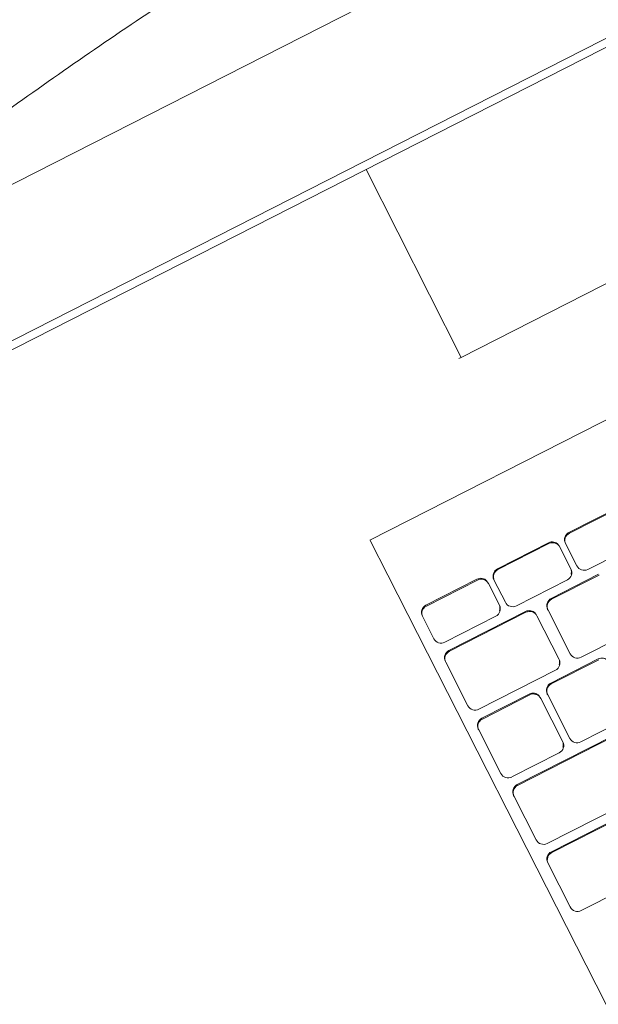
# Model space of a CAD drawing. Header units: millimetres. Extents: x 256092 to 341172, y 103077 to 145077.
# Tile 67 of 139: x 300188 to 300329, y 137651 to 137891. Entities that reach past the tile are written whole.
import ezdxf

# ---------------------------------------------------------------- set-up
doc = ezdxf.new("R2010")
doc.units = ezdxf.units.MM
doc.layers.add('I-FURN', color=62, linetype='Continuous', lineweight=9)
doc.layers.add('Q-SPCQ', color=250, linetype='Continuous', lineweight=9)

# ---------------------------------------------------------------- blocks, each defined once
blk = doc.blocks.new('Speciality-Electrical-Apple-iMac - Speciality-Electrical-Apple-iMac-V56-3_ k sisustuse plaan')
at = {"layer": 'Q-SPCQ'}
for p, q in [((242.49, 0), (-242.49, 0)), ((-242.49, 0), (242.49, 0)), ((-242.49, -34), (242.49, -34)), ((-242.49, -34), (242.49, -34)), ((242.49, -36), (-242.49, -36)), ((99.37, -87.44), (99.2, -36)), ((99.37, -87.44), (-99.37, -87.44)), ((100, -87.44), (99.37, -87.44)), ((139.5, -117.09), (-139.5, -117.09)), ((139.5, -117.19), (139.5, -126.7)), ((139.5, -126.7), (139.5, -244.34)), ((81.27, -137.48), (95.27, -137.48)), ((95.27, -137.7), (81.27, -137.7)), ((97.27, -139.69), (97.27, -139.47)), ((98.88, -139.47), (98.88, -139.69)), ((100.88, -137.48), (114.88, -137.48)), ((114.88, -137.7), (100.88, -137.7)), ((116.88, -139.69), (116.88, -139.47)), ((118.5, -139.47), (118.5, -139.69)), ((120.5, -137.48), (134.5, -137.48)), ((134.5, -137.7), (120.5, -137.7)), ((136.5, -139.69), (136.5, -139.47)), ((97.27, -145.65), (97.27, -139.69)), ((98.88, -139.69), (98.88, -145.65)), ((116.88, -145.65), (116.88, -139.69)), ((118.5, -139.69), (118.5, -145.65)), ((136.5, -145.65), (136.5, -139.69)), ((81.27, -147.64), (95.27, -147.64)), ((100.88, -147.64), (114.88, -147.64)), ((120.5, -147.64), (134.5, -147.64)), ((93.46, -149.9), (106.46, -149.9)), ((106.46, -150.12), (93.46, -150.12)), ((113.5, -149.9), (134.5, -149.9)), ((134.5, -150.12), (113.5, -150.12)), ((108.46, -152.11), (108.46, -151.88)), ((108.46, -164.03), (108.46, -152.11)), ((111.5, -151.88), (111.5, -152.11)), ((111.5, -152.11), (111.5, -164.03)), ((136.5, -152.11), (136.5, -151.88)), ((136.5, -164.03), (136.5, -152.11)), ((93.46, -166.02), (106.46, -166.02)), ((102.92, -168.28), (115.92, -168.28)), ((113.5, -166.02), (134.5, -166.02)), ((121.83, -168.28), (134.83, -168.28)), ((115.92, -168.51), (102.92, -168.51)), ((117.92, -170.49), (117.92, -170.27)), ((117.92, -182.42), (117.92, -170.49)), ((119.83, -170.27), (119.83, -170.49)), ((119.83, -170.49), (119.83, -182.42)), ((134.83, -168.51), (121.83, -168.51)), ((136.83, -170.49), (136.83, -170.27)), ((136.83, -182.42), (136.83, -170.49)), ((102.92, -184.4), (115.92, -184.4)), ((121.83, -184.4), (134.83, -184.4)), ((108.21, -186.66), (134.5, -186.66)), ((134.5, -186.89), (108.21, -186.89)), ((136.5, -188.87), (136.5, -188.65)), ((136.5, -200.8), (136.5, -188.87)), ((108.21, -202.78), (134.5, -202.78)), ((97.43, -205.04), (134.5, -205.04)), ((134.5, -205.27), (97.43, -205.27)), ((136.5, -207.25), (136.5, -207.03)), ((136.5, -219.18), (136.5, -207.25)), ((97.43, -221.16), (134.5, -221.16))]:
    blk.add_line(p, q, dxfattribs=at)
for centre, major_axis, start_param, end_param in [((95.27, -139.47), (2, 0), 0, 1.570796), ((95.27, -139.69), (2, 0), 0, 1.570796), ((100.88, -139.69), (2, 0), 1.570796, 3.141593), ((100.88, -139.47), (2, 0), 1.570796, 2.879793), ((114.88, -139.47), (2, 0), 0, 1.570796), ((114.88, -139.69), (-2, 0), 3.141593, 4.712389), ((120.5, -139.69), (2, 0), 1.570796, 3.141593), ((120.5, -139.47), (2, 0), 1.570796, 2.879793), ((134.5, -139.47), (-2, 0), 3.141593, 4.712389), ((134.5, -139.69), (2, 0), 0, 1.570796), ((95.27, -145.65), (2, 0), 4.712389, 6.283185), ((100.88, -145.65), (-2, 0), 0, 1.570796), ((100.88, -145.43), (2, 0), 3.403392, 3.926991), ((114.88, -145.65), (-2, 0), 1.570796, 3.141593), ((120.5, -145.65), (2, 0), 3.141593, 4.712389), ((120.5, -145.43), (2, 0), 3.403392, 3.926991), ((134.5, -145.65), (-2, 0), 1.570796, 3.141593), ((106.46, -151.88), (2, 0), 0, 1.570796), ((106.46, -152.11), (-2, 0), 3.141593, 4.712389), ((113.5, -152.11), (2, 0), 1.570796, 3.141593), ((113.5, -151.88), (2, 0), 1.570796, 2.879793), ((134.5, -151.88), (2, 0), 0, 1.570796), ((134.5, -152.11), (2, 0), 0, 1.570796), ((106.46, -164.03), (2, 0), 4.712389, 6.283185), ((113.5, -164.03), (-2, 0), 0, 1.570796), ((113.5, -163.81), (2, 0), 3.403392, 3.926991), ((134.5, -164.03), (2, 0), 4.712389, 6.283185), ((102.92, -170.27), (2, 0), 1.570796, 2.879793), ((115.92, -170.27), (-2, 0), 3.141593, 4.712389), ((121.83, -170.27), (2, 0), 1.570796, 2.879793), ((134.83, -170.27), (2, 0), 0, 1.570796), ((115.92, -170.49), (2, 0), 0, 1.570796), ((121.83, -170.49), (2, 0), 1.570796, 3.141593), ((134.83, -170.49), (2, 0), 0, 1.570796), ((115.92, -182.42), (2, 0), 4.712389, 6.283185), ((121.83, -182.42), (-2, 0), 0, 1.570796), ((121.83, -182.19), (2, 0), 3.403392, 3.926991), ((134.83, -182.42), (2, 0), 4.712389, 6.283185), ((134.5, -188.65), (2, 0), 0, 1.570796), ((134.5, -188.87), (2, 0), 0, 1.570796), ((134.5, -200.8), (2, 0), 4.712389, 6.283185), ((134.5, -207.03), (2, 0), 0, 1.570796), ((134.5, -207.25), (2, 0), 0, 1.570796), ((134.5, -219.18), (2, 0), 4.712389, 6.283185)]:
    blk.add_ellipse(centre, major_axis=major_axis, ratio=0.993572, start_param=start_param, end_param=end_param, dxfattribs=at)
blk.add_open_spline([(-251.45, 1.17), (-243.56, 2.98), (-227.73, 6.44), (-203.87, 11.11), (-179.88, 15.26), (-155.73, 18.91), (-131.37, 22.05), (-110.81, 24.24), (-96.23, 25.55), (-87.83, 26.23), (-81.46, 26.71), (-75.06, 27.16), (-68.62, 27.57), (-62.12, 27.95), (-55.53, 28.3), (-48.86, 28.61), (-42.12, 28.88), (-35.3, 29.12), (-28.41, 29.31), (-21.4, 29.47), (-14.28, 29.58), (-7.12, 29.65), (0, 29.67), (7.12, 29.65), (14.29, 29.58), (21.41, 29.47), (28.43, 29.31), (35.32, 29.12), (42.13, 28.88), (48.87, 28.61), (55.53, 28.3), (62.12, 27.95), (68.62, 27.57), (75.06, 27.16), (81.46, 26.71), (87.83, 26.23), (96.23, 25.55), (110.82, 24.24), (131.37, 22.05), (155.73, 18.91), (179.88, 15.26), (203.87, 11.11), (227.73, 6.44), (243.56, 2.98), (251.45, 1.17)], degree=3, knots=[0, 0, 0, 0, 0.05, 0.1, 0.15, 0.2, 0.25, 0.3, 0.325, 0.3375, 0.35, 0.3625, 0.375, 0.3875, 0.4, 0.4125, 0.425, 0.4375, 0.45, 0.4625, 0.475, 0.4875, 0.5, 0.5125, 0.525, 0.5375, 0.55, 0.5625, 0.575, 0.5875, 0.6, 0.6125, 0.625, 0.6375, 0.65, 0.6625, 0.675, 0.7, 0.75, 0.8, 0.85, 0.9, 0.95, 1, 1, 1, 1], dxfattribs=at)

msp = doc.modelspace()

# ---------------------------------------------------------------- block references
at = {"layer": 'I-FURN', "xscale": -1, "rotation": 26.97949682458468}
msp.add_blockref('Speciality-Electrical-Apple-iMac - Speciality-Electrical-Apple-iMac-V56-3_ k sisustuse plaan', (300344.59, 137931.56), dxfattribs=at)

doc.saveas('drawing.dxf')
